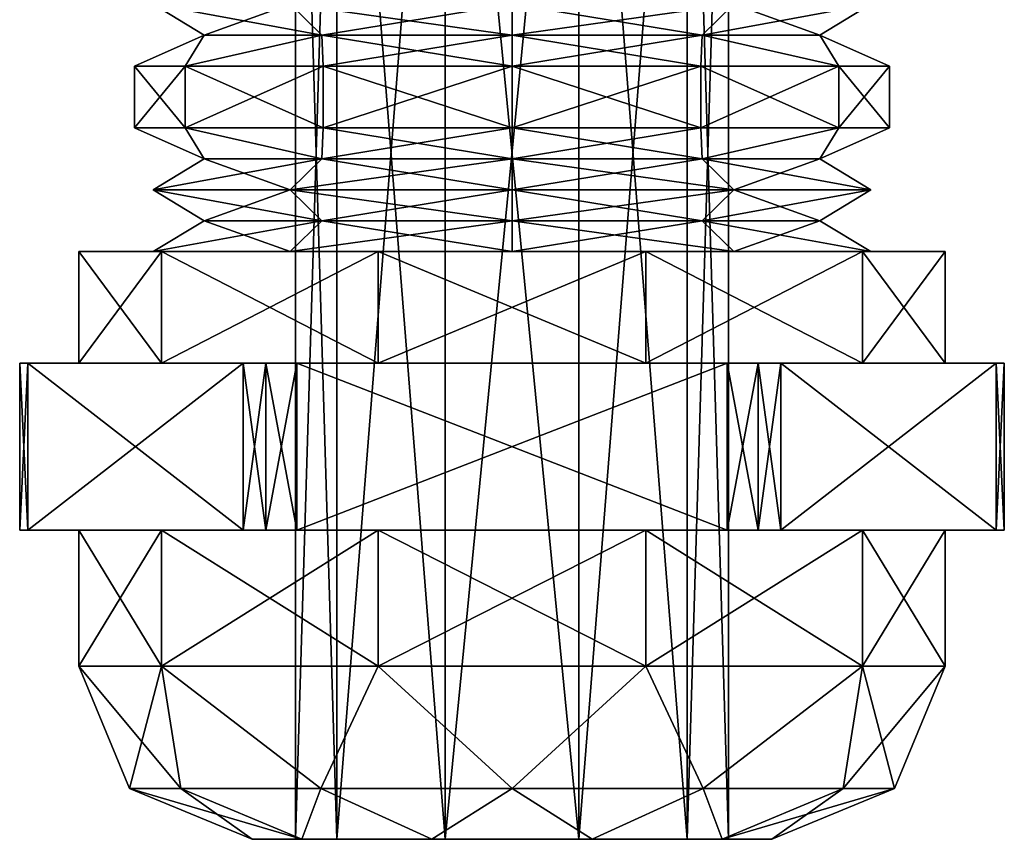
# Model space of a CAD drawing. Header units: millimetres. Extents: x -28.2 to 28.2, y -16.2 to 37.5.
# Tile 2 of 39: x -12.5 to 3.5, y -16.2 to -3. Entities that reach past the tile are written whole.
import ezdxf

# ---------------------------------------------------------------- set-up
doc = ezdxf.new("R2010")
doc.units = ezdxf.units.MM
doc.header["$LTSCALE"] = 65.185185
for name, color, linetype in [('32', 7, 'CONTINUOUS'), ('33', 7, 'CONTINUOUS'), ('34', 7, 'CONTINUOUS'), ('35', 7, 'CONTINUOUS'), ('36', 7, 'CONTINUOUS'), ('37', 7, 'CONTINUOUS'), ('38', 7, 'CONTINUOUS'), ('39', 7, 'CONTINUOUS'), ('40', 7, 'CONTINUOUS'), ('41', 7, 'CONTINUOUS'), ('42', 7, 'CONTINUOUS'), ('43', 7, 'CONTINUOUS'), ('44', 7, 'CONTINUOUS'), ('45', 7, 'CONTINUOUS'), ('46', 7, 'CONTINUOUS'), ('47', 7, 'CONTINUOUS'), ('48', 7, 'CONTINUOUS'), ('49', 7, 'CONTINUOUS'), ('50', 7, 'CONTINUOUS'), ('51', 7, 'CONTINUOUS'), ('52', 7, 'CONTINUOUS'), ('53', 7, 'CONTINUOUS'), ('54', 7, 'CONTINUOUS'), ('55', 7, 'CONTINUOUS'), ('56', 7, 'CONTINUOUS'), ('57', 7, 'CONTINUOUS'), ('58', 7, 'CONTINUOUS'), ('59', 7, 'CONTINUOUS'), ('60', 7, 'CONTINUOUS'), ('61', 7, 'CONTINUOUS'), ('62', 7, 'CONTINUOUS'), ('63', 7, 'CONTINUOUS'), ('64', 7, 'CONTINUOUS'), ('65', 7, 'CONTINUOUS'), ('66', 7, 'CONTINUOUS'), ('67', 7, 'CONTINUOUS'), ('74', 7, 'CONTINUOUS'), ('75', 7, 'CONTINUOUS')]:
    doc.layers.add(name, color=color, linetype=linetype)

msp = doc.modelspace()

# ---------------------------------------------------------------- linework, layer by layer
at = {"layer": '32', "linetype": 'Continuous'}
for points in [[(-10.6, -3.7), (-9.783, -3.7, -3.05), (-10.6, -4.7), (-10.6, -3.7)], [(-10.6, -4.7), (-9.783, -3.7, -3.05), (-9.783, -4.7, -3.05), (-10.6, -4.7)], [(-9.783, -4.7, -3.05), (-7.55, -3.7, -5.283), (-7.55, -4.7, -5.283), (-9.783, -4.7, -3.05)], [(-9.783, -3.7, -3.05), (-7.55, -3.7, -5.283), (-9.783, -4.7, -3.05), (-9.783, -3.7, -3.05)], [(-4.5, -3.7, -6.1), (-4.5, -4.7, -6.1), (-7.55, -4.7, -5.283), (-4.5, -3.7, -6.1)], [(-7.55, -3.7, -5.283), (-4.5, -3.7, -6.1), (-7.55, -4.7, -5.283), (-7.55, -3.7, -5.283)], [(-1.45, -4.7, -5.283), (-4.5, -4.7, -6.1), (-1.45, -3.7, -5.283), (-1.45, -4.7, -5.283)], [(-1.45, -3.7, -5.283), (-4.5, -4.7, -6.1), (-4.5, -3.7, -6.1), (-1.45, -3.7, -5.283)], [(0.783, -4.7, -3.05), (-1.45, -4.7, -5.283), (0.783, -3.7, -3.05), (0.783, -4.7, -3.05)], [(0.783, -3.7, -3.05), (-1.45, -4.7, -5.283), (-1.45, -3.7, -5.283), (0.783, -3.7, -3.05)], [(1.6, -4.7), (0.783, -4.7, -3.05), (1.6, -3.7), (1.6, -4.7)], [(1.6, -3.7), (0.783, -4.7, -3.05), (0.783, -3.7, -3.05), (1.6, -3.7)]]:
    msp.add_3dface(points, dxfattribs=at)
at = {"layer": '33', "linetype": 'Continuous'}
for points in [[(-10.6, -3.7), (-10.6, -4.7), (-9.783, -4.7, 3.05), (-10.6, -3.7)], [(-10.6, -3.7), (-9.783, -4.7, 3.05), (-9.783, -3.7, 3.05), (-10.6, -3.7)], [(-9.783, -3.7, 3.05), (-7.55, -4.7, 5.283), (-7.55, -3.7, 5.283), (-9.783, -3.7, 3.05)], [(-9.783, -4.7, 3.05), (-7.55, -4.7, 5.283), (-9.783, -3.7, 3.05), (-9.783, -4.7, 3.05)], [(-7.55, -3.7, 5.283), (-4.5, -4.7, 6.1), (-4.5, -3.7, 6.1), (-7.55, -3.7, 5.283)], [(-7.55, -4.7, 5.283), (-4.5, -4.7, 6.1), (-7.55, -3.7, 5.283), (-7.55, -4.7, 5.283)], [(-4.5, -3.7, 6.1), (-1.45, -4.7, 5.283), (-1.45, -3.7, 5.283), (-4.5, -3.7, 6.1)], [(-4.5, -4.7, 6.1), (-1.45, -4.7, 5.283), (-4.5, -3.7, 6.1), (-4.5, -4.7, 6.1)], [(-1.45, -4.7, 5.283), (0.783, -4.7, 3.05), (-1.45, -3.7, 5.283), (-1.45, -4.7, 5.283)], [(-1.45, -3.7, 5.283), (0.783, -4.7, 3.05), (0.783, -3.7, 3.05), (-1.45, -3.7, 5.283)], [(1.6, -4.7), (1.6, -3.7), (0.783, -3.7, 3.05), (1.6, -4.7)], [(0.783, -4.7, 3.05), (1.6, -4.7), (0.783, -3.7, 3.05), (0.783, -4.7, 3.05)]]:
    msp.add_3dface(points, dxfattribs=at)
at = {"layer": '34', "linetype": 'Continuous'}
for points in [[(-10.163, -6.7, -4.115), (-11.5, -6.7), (-10.301, -6.7, -1.885), (-10.163, -6.7, -4.115)], [(-11.5, -6.7), (-10.163, -6.7, 4.115), (-10.301, -6.7, 1.885), (-11.5, -6.7)], [(-10.301, -6.7, -1.885), (-11.5, -6.7), (-10.301, -6.7, 1.885), (-10.301, -6.7, -1.885)], [(-10.301, -6.7, 1.885), (-10.163, -6.7, 4.115), (-8.085, -6.7, 4.935), (-10.301, -6.7, 1.885)], [(-8.085, -6.7, -4.935), (-10.163, -6.7, -4.115), (-10.301, -6.7, -1.885), (-8.085, -6.7, -4.935)], [(-10.163, -6.7, 4.115), (-6.663, -6.7, 6.657), (-8.085, -6.7, 4.935), (-10.163, -6.7, 4.115)], [(-6.663, -6.7, -6.657), (-10.163, -6.7, -4.115), (-8.085, -6.7, -4.935), (-6.663, -6.7, -6.657)], [(-6.663, -6.7, 6.657), (-4.5, -6.7, 6.1), (-8.085, -6.7, 4.935), (-6.663, -6.7, 6.657)], [(-4.5, -6.7, -6.1), (-6.663, -6.7, -6.657), (-8.085, -6.7, -4.935), (-4.5, -6.7, -6.1)], [(-6.663, -6.7, 6.657), (-2.337, -6.7, 6.657), (-4.5, -6.7, 6.1), (-6.663, -6.7, 6.657)], [(-2.337, -6.7, -6.657), (-6.663, -6.7, -6.657), (-4.5, -6.7, -6.1), (-2.337, -6.7, -6.657)], [(-4.5, -6.7, 6.1), (-2.337, -6.7, 6.657), (-0.915, -6.7, 4.935), (-4.5, -6.7, 6.1)], [(-0.915, -6.7, -4.935), (-2.337, -6.7, -6.657), (-4.5, -6.7, -6.1), (-0.915, -6.7, -4.935)], [(-2.337, -6.7, 6.657), (1.163, -6.7, 4.115), (-0.915, -6.7, 4.935), (-2.337, -6.7, 6.657)], [(1.163, -6.7, -4.115), (-2.337, -6.7, -6.657), (-0.915, -6.7, -4.935), (1.163, -6.7, -4.115)], [(1.301, -6.7, -1.885), (1.163, -6.7, -4.115), (-0.915, -6.7, -4.935), (1.301, -6.7, -1.885)], [(-0.915, -6.7, 4.935), (1.163, -6.7, 4.115), (1.301, -6.7, 1.885), (-0.915, -6.7, 4.935)], [(1.163, -6.7, 4.115), (2.5, -6.7), (1.301, -6.7, 1.885), (1.163, -6.7, 4.115)], [(2.5, -6.7), (1.163, -6.7, -4.115), (1.301, -6.7, -1.885), (2.5, -6.7)], [(1.301, -6.7, 1.885), (2.5, -6.7), (1.301, -6.7, -1.885), (1.301, -6.7, 1.885)]]:
    msp.add_3dface(points, dxfattribs=at)
at = {"layer": '35', "linetype": 'Continuous'}
for points in [[(-1.45, -3.7, -5.283), (-4.5, -3.7, -6.1), (-1.424, -3.2, -4.234), (-1.45, -3.7, -5.283)], [(-1.424, -3.2, -4.234), (-4.5, -3.7, -6.1), (-4.5, -3.2, -5.234), (-1.424, -3.2, -4.234)], [(-4.5, -3.7, 6.1), (-1.45, -3.7, 5.283), (-4.5, -3.2, 5.234), (-4.5, -3.7, 6.1)], [(-4.5, -3.2, 5.234), (-1.45, -3.7, 5.283), (-1.424, -3.2, 4.234), (-4.5, -3.2, 5.234)], [(0.783, -3.7, -3.05), (-1.45, -3.7, -5.283), (-1.424, -3.2, -4.234), (0.783, -3.7, -3.05)], [(-1.45, -3.7, 5.283), (0.783, -3.7, 3.05), (-1.424, -3.2, 4.234), (-1.45, -3.7, 5.283)], [(0.478, -3.2, -1.617), (0.783, -3.7, -3.05), (-1.424, -3.2, -4.234), (0.478, -3.2, -1.617)], [(-1.424, -3.2, 4.234), (0.783, -3.7, 3.05), (0.478, -3.2, 1.617), (-1.424, -3.2, 4.234)], [(1.6, -3.7), (0.783, -3.7, -3.05), (0.478, -3.2, -1.617), (1.6, -3.7)], [(0.783, -3.7, 3.05), (1.6, -3.7), (0.478, -3.2, 1.617), (0.783, -3.7, 3.05)], [(0.478, -3.2, 1.617), (1.6, -3.7), (0.478, -3.2, -1.617), (0.478, -3.2, 1.617)]]:
    msp.add_3dface(points, dxfattribs=at)
at = {"layer": '36', "linetype": 'Continuous'}
for points in [[(-0.915, -2.7, -4.935), (-1.424, -3.2, -4.234), (-4.5, -3.2, -5.234), (-0.915, -2.7, -4.935)], [(-0.915, -2.7, 4.935), (-4.5, -2.7, 6.1), (-1.424, -3.2, 4.234), (-0.915, -2.7, 4.935)], [(-4.5, -2.7, 6.1), (-4.5, -3.2, 5.234), (-1.424, -3.2, 4.234), (-4.5, -2.7, 6.1)], [(-4.5, -2.7, -6.1), (-0.915, -2.7, -4.935), (-4.5, -3.2, -5.234), (-4.5, -2.7, -6.1)], [(1.301, -2.7, -1.885), (0.478, -3.2, -1.617), (-1.424, -3.2, -4.234), (1.301, -2.7, -1.885)], [(-0.915, -2.7, -4.935), (1.301, -2.7, -1.885), (-1.424, -3.2, -4.234), (-0.915, -2.7, -4.935)], [(-0.915, -2.7, 4.935), (-1.424, -3.2, 4.234), (0.478, -3.2, 1.617), (-0.915, -2.7, 4.935)], [(1.301, -2.7, 1.885), (-0.915, -2.7, 4.935), (0.478, -3.2, 1.617), (1.301, -2.7, 1.885)], [(1.301, -2.7, -1.885), (1.301, -2.7, 1.885), (0.478, -3.2, -1.617), (1.301, -2.7, -1.885)], [(1.301, -2.7, 1.885), (0.478, -3.2, 1.617), (0.478, -3.2, -1.617), (1.301, -2.7, 1.885)]]:
    msp.add_3dface(points, dxfattribs=at)
at = {"layer": '37', "linetype": 'Continuous'}
for points in [[(-9.783, -3.7, -3.05), (-10.6, -3.7), (-9.478, -3.2, -1.617), (-9.783, -3.7, -3.05)], [(-10.6, -3.7), (-9.783, -3.7, 3.05), (-9.478, -3.2, 1.617), (-10.6, -3.7)], [(-9.478, -3.2, -1.617), (-10.6, -3.7), (-9.478, -3.2, 1.617), (-9.478, -3.2, -1.617)], [(-7.55, -3.7, -5.283), (-9.783, -3.7, -3.05), (-7.576, -3.2, -4.234), (-7.55, -3.7, -5.283)], [(-7.576, -3.2, -4.234), (-9.783, -3.7, -3.05), (-9.478, -3.2, -1.617), (-7.576, -3.2, -4.234)], [(-9.783, -3.7, 3.05), (-7.55, -3.7, 5.283), (-7.576, -3.2, 4.234), (-9.783, -3.7, 3.05)], [(-9.478, -3.2, 1.617), (-9.783, -3.7, 3.05), (-7.576, -3.2, 4.234), (-9.478, -3.2, 1.617)], [(-4.5, -3.2, -5.234), (-7.55, -3.7, -5.283), (-7.576, -3.2, -4.234), (-4.5, -3.2, -5.234)], [(-7.55, -3.7, 5.283), (-4.5, -3.7, 6.1), (-7.576, -3.2, 4.234), (-7.55, -3.7, 5.283)], [(-4.5, -3.7, 6.1), (-4.5, -3.2, 5.234), (-7.576, -3.2, 4.234), (-4.5, -3.7, 6.1)], [(-4.5, -3.7, -6.1), (-7.55, -3.7, -5.283), (-4.5, -3.2, -5.234), (-4.5, -3.7, -6.1)]]:
    msp.add_3dface(points, dxfattribs=at)
at = {"layer": '38', "linetype": 'Continuous'}
for points in [[(-10.301, -2.7, -1.885), (-9.478, -3.2, -1.617), (-9.478, -3.2, 1.617), (-10.301, -2.7, -1.885)], [(-8.085, -2.7, 4.935), (-10.301, -2.7, 1.885), (-7.576, -3.2, 4.234), (-8.085, -2.7, 4.935)], [(-10.301, -2.7, 1.885), (-10.301, -2.7, -1.885), (-9.478, -3.2, 1.617), (-10.301, -2.7, 1.885)], [(-10.301, -2.7, 1.885), (-9.478, -3.2, 1.617), (-7.576, -3.2, 4.234), (-10.301, -2.7, 1.885)], [(-10.301, -2.7, -1.885), (-8.085, -2.7, -4.935), (-9.478, -3.2, -1.617), (-10.301, -2.7, -1.885)], [(-8.085, -2.7, -4.935), (-7.576, -3.2, -4.234), (-9.478, -3.2, -1.617), (-8.085, -2.7, -4.935)], [(-4.5, -2.7, 6.1), (-8.085, -2.7, 4.935), (-4.5, -3.2, 5.234), (-4.5, -2.7, 6.1)], [(-8.085, -2.7, -4.935), (-4.5, -2.7, -6.1), (-7.576, -3.2, -4.234), (-8.085, -2.7, -4.935)], [(-4.5, -3.2, 5.234), (-8.085, -2.7, 4.935), (-7.576, -3.2, 4.234), (-4.5, -3.2, 5.234)], [(-4.5, -2.7, -6.1), (-4.5, -3.2, -5.234), (-7.576, -3.2, -4.234), (-4.5, -2.7, -6.1)]]:
    msp.add_3dface(points, dxfattribs=at)
at = {"layer": '39', "linetype": 'Continuous'}
for points in [[(-4.5, -5.2, 5.234), (-0.915, -5.7, 4.935), (-1.424, -5.2, 4.234), (-4.5, -5.2, 5.234)], [(-4.5, -5.7, 6.1), (-0.915, -5.7, 4.935), (-4.5, -5.2, 5.234), (-4.5, -5.7, 6.1)], [(-0.915, -5.7, -4.935), (-4.5, -5.7, -6.1), (-1.424, -5.2, -4.234), (-0.915, -5.7, -4.935)], [(-1.424, -5.2, -4.234), (-4.5, -5.7, -6.1), (-4.5, -5.2, -5.234), (-1.424, -5.2, -4.234)], [(0.478, -5.2, -1.617), (-0.915, -5.7, -4.935), (-1.424, -5.2, -4.234), (0.478, -5.2, -1.617)], [(-1.424, -5.2, 4.234), (1.301, -5.7, 1.885), (0.478, -5.2, 1.617), (-1.424, -5.2, 4.234)], [(-0.915, -5.7, 4.935), (1.301, -5.7, 1.885), (-1.424, -5.2, 4.234), (-0.915, -5.7, 4.935)], [(1.301, -5.7, -1.885), (-0.915, -5.7, -4.935), (0.478, -5.2, -1.617), (1.301, -5.7, -1.885)], [(1.301, -5.7, 1.885), (1.301, -5.7, -1.885), (0.478, -5.2, 1.617), (1.301, -5.7, 1.885)], [(0.478, -5.2, 1.617), (1.301, -5.7, -1.885), (0.478, -5.2, -1.617), (0.478, -5.2, 1.617)]]:
    msp.add_3dface(points, dxfattribs=at)
at = {"layer": '40', "linetype": 'Continuous'}
for points in [[(-1.45, -4.7, 5.283), (-4.5, -4.7, 6.1), (-1.424, -5.2, 4.234), (-1.45, -4.7, 5.283)], [(-4.5, -4.7, 6.1), (-4.5, -5.2, 5.234), (-1.424, -5.2, 4.234), (-4.5, -4.7, 6.1)], [(-1.45, -4.7, -5.283), (-1.424, -5.2, -4.234), (-4.5, -5.2, -5.234), (-1.45, -4.7, -5.283)], [(-4.5, -4.7, -6.1), (-1.45, -4.7, -5.283), (-4.5, -5.2, -5.234), (-4.5, -4.7, -6.1)], [(0.783, -4.7, 3.05), (-1.45, -4.7, 5.283), (-1.424, -5.2, 4.234), (0.783, -4.7, 3.05)], [(-1.45, -4.7, -5.283), (0.783, -4.7, -3.05), (-1.424, -5.2, -4.234), (-1.45, -4.7, -5.283)], [(0.783, -4.7, 3.05), (-1.424, -5.2, 4.234), (0.478, -5.2, 1.617), (0.783, -4.7, 3.05)], [(0.783, -4.7, -3.05), (0.478, -5.2, -1.617), (-1.424, -5.2, -4.234), (0.783, -4.7, -3.05)], [(0.783, -4.7, -3.05), (1.6, -4.7), (0.478, -5.2, -1.617), (0.783, -4.7, -3.05)], [(1.6, -4.7), (0.478, -5.2, 1.617), (0.478, -5.2, -1.617), (1.6, -4.7)], [(1.6, -4.7), (0.783, -4.7, 3.05), (0.478, -5.2, 1.617), (1.6, -4.7)]]:
    msp.add_3dface(points, dxfattribs=at)
at = {"layer": '41', "linetype": 'Continuous'}
for points in [[(-8.085, -5.7, -4.935), (-10.301, -5.7, -1.885), (-7.576, -5.2, -4.234), (-8.085, -5.7, -4.935)], [(-9.478, -5.2, -1.617), (-10.301, -5.7, 1.885), (-9.478, -5.2, 1.617), (-9.478, -5.2, -1.617)], [(-7.576, -5.2, -4.234), (-10.301, -5.7, -1.885), (-9.478, -5.2, -1.617), (-7.576, -5.2, -4.234)], [(-10.301, -5.7, -1.885), (-10.301, -5.7, 1.885), (-9.478, -5.2, -1.617), (-10.301, -5.7, -1.885)], [(-10.301, -5.7, 1.885), (-8.085, -5.7, 4.935), (-9.478, -5.2, 1.617), (-10.301, -5.7, 1.885)], [(-9.478, -5.2, 1.617), (-8.085, -5.7, 4.935), (-7.576, -5.2, 4.234), (-9.478, -5.2, 1.617)], [(-4.5, -5.2, -5.234), (-8.085, -5.7, -4.935), (-7.576, -5.2, -4.234), (-4.5, -5.2, -5.234)], [(-4.5, -5.2, -5.234), (-4.5, -5.7, -6.1), (-8.085, -5.7, -4.935), (-4.5, -5.2, -5.234)], [(-8.085, -5.7, 4.935), (-4.5, -5.7, 6.1), (-7.576, -5.2, 4.234), (-8.085, -5.7, 4.935)], [(-4.5, -5.7, 6.1), (-4.5, -5.2, 5.234), (-7.576, -5.2, 4.234), (-4.5, -5.7, 6.1)]]:
    msp.add_3dface(points, dxfattribs=at)
at = {"layer": '42', "linetype": 'Continuous'}
for points in [[(-10.6, -4.7), (-9.783, -4.7, -3.05), (-9.478, -5.2, -1.617), (-10.6, -4.7)], [(-9.783, -4.7, 3.05), (-10.6, -4.7), (-9.478, -5.2, 1.617), (-9.783, -4.7, 3.05)], [(-10.6, -4.7), (-9.478, -5.2, -1.617), (-9.478, -5.2, 1.617), (-10.6, -4.7)], [(-7.55, -4.7, 5.283), (-9.783, -4.7, 3.05), (-7.576, -5.2, 4.234), (-7.55, -4.7, 5.283)], [(-9.783, -4.7, 3.05), (-9.478, -5.2, 1.617), (-7.576, -5.2, 4.234), (-9.783, -4.7, 3.05)], [(-9.783, -4.7, -3.05), (-7.55, -4.7, -5.283), (-7.576, -5.2, -4.234), (-9.783, -4.7, -3.05)], [(-9.783, -4.7, -3.05), (-7.576, -5.2, -4.234), (-9.478, -5.2, -1.617), (-9.783, -4.7, -3.05)], [(-4.5, -5.2, 5.234), (-7.55, -4.7, 5.283), (-7.576, -5.2, 4.234), (-4.5, -5.2, 5.234)], [(-4.5, -4.7, -6.1), (-4.5, -5.2, -5.234), (-7.576, -5.2, -4.234), (-4.5, -4.7, -6.1)], [(-7.55, -4.7, -5.283), (-4.5, -4.7, -6.1), (-7.576, -5.2, -4.234), (-7.55, -4.7, -5.283)], [(-4.5, -4.7, 6.1), (-7.55, -4.7, 5.283), (-4.5, -5.2, 5.234), (-4.5, -4.7, 6.1)]]:
    msp.add_3dface(points, dxfattribs=at)
at = {"layer": '43', "linetype": 'Continuous'}
for points in [[(-4.5, -6.7, 6.1), (-0.915, -6.7, 4.935), (-4.5, -6.2, 5.234), (-4.5, -6.7, 6.1)], [(-1.424, -6.2, -4.234), (-4.5, -6.7, -6.1), (-4.5, -6.2, -5.234), (-1.424, -6.2, -4.234)], [(-0.915, -6.7, -4.935), (-4.5, -6.7, -6.1), (-1.424, -6.2, -4.234), (-0.915, -6.7, -4.935)], [(-4.5, -6.2, 5.234), (-0.915, -6.7, 4.935), (-1.424, -6.2, 4.234), (-4.5, -6.2, 5.234)], [(-0.915, -6.7, 4.935), (1.301, -6.7, 1.885), (-1.424, -6.2, 4.234), (-0.915, -6.7, 4.935)], [(0.478, -6.2, -1.617), (-0.915, -6.7, -4.935), (-1.424, -6.2, -4.234), (0.478, -6.2, -1.617)], [(-1.424, -6.2, 4.234), (1.301, -6.7, 1.885), (0.478, -6.2, 1.617), (-1.424, -6.2, 4.234)], [(1.301, -6.7, -1.885), (-0.915, -6.7, -4.935), (0.478, -6.2, -1.617), (1.301, -6.7, -1.885)], [(1.301, -6.7, 1.885), (1.301, -6.7, -1.885), (0.478, -6.2, 1.617), (1.301, -6.7, 1.885)], [(0.478, -6.2, 1.617), (1.301, -6.7, -1.885), (0.478, -6.2, -1.617), (0.478, -6.2, 1.617)]]:
    msp.add_3dface(points, dxfattribs=at)
at = {"layer": '44', "linetype": 'Continuous'}
for points in [[(-4.5, -5.7, 6.1), (-4.5, -6.2, 5.234), (-1.424, -6.2, 4.234), (-4.5, -5.7, 6.1)], [(-0.915, -5.7, 4.935), (-4.5, -5.7, 6.1), (-1.424, -6.2, 4.234), (-0.915, -5.7, 4.935)], [(-0.915, -5.7, -4.935), (-1.424, -6.2, -4.234), (-4.5, -6.2, -5.234), (-0.915, -5.7, -4.935)], [(-4.5, -5.7, -6.1), (-0.915, -5.7, -4.935), (-4.5, -6.2, -5.234), (-4.5, -5.7, -6.1)], [(-0.915, -5.7, 4.935), (-1.424, -6.2, 4.234), (0.478, -6.2, 1.617), (-0.915, -5.7, 4.935)], [(1.301, -5.7, -1.885), (0.478, -6.2, -1.617), (-1.424, -6.2, -4.234), (1.301, -5.7, -1.885)], [(-0.915, -5.7, -4.935), (1.301, -5.7, -1.885), (-1.424, -6.2, -4.234), (-0.915, -5.7, -4.935)], [(1.301, -5.7, 1.885), (-0.915, -5.7, 4.935), (0.478, -6.2, 1.617), (1.301, -5.7, 1.885)], [(1.301, -5.7, 1.885), (0.478, -6.2, 1.617), (0.478, -6.2, -1.617), (1.301, -5.7, 1.885)], [(1.301, -5.7, -1.885), (1.301, -5.7, 1.885), (0.478, -6.2, -1.617), (1.301, -5.7, -1.885)]]:
    msp.add_3dface(points, dxfattribs=at)
at = {"layer": '45', "linetype": 'Continuous'}
for points in [[(-10.301, -6.7, 1.885), (-8.085, -6.7, 4.935), (-9.478, -6.2, 1.617), (-10.301, -6.7, 1.885)], [(-9.478, -6.2, -1.617), (-10.301, -6.7, 1.885), (-9.478, -6.2, 1.617), (-9.478, -6.2, -1.617)], [(-7.576, -6.2, -4.234), (-10.301, -6.7, -1.885), (-9.478, -6.2, -1.617), (-7.576, -6.2, -4.234)], [(-10.301, -6.7, -1.885), (-10.301, -6.7, 1.885), (-9.478, -6.2, -1.617), (-10.301, -6.7, -1.885)], [(-8.085, -6.7, -4.935), (-10.301, -6.7, -1.885), (-7.576, -6.2, -4.234), (-8.085, -6.7, -4.935)], [(-9.478, -6.2, 1.617), (-8.085, -6.7, 4.935), (-7.576, -6.2, 4.234), (-9.478, -6.2, 1.617)], [(-4.5, -6.2, -5.234), (-8.085, -6.7, -4.935), (-7.576, -6.2, -4.234), (-4.5, -6.2, -5.234)], [(-4.5, -6.7, -6.1), (-8.085, -6.7, -4.935), (-4.5, -6.2, -5.234), (-4.5, -6.7, -6.1)], [(-8.085, -6.7, 4.935), (-4.5, -6.7, 6.1), (-7.576, -6.2, 4.234), (-8.085, -6.7, 4.935)], [(-4.5, -6.7, 6.1), (-4.5, -6.2, 5.234), (-7.576, -6.2, 4.234), (-4.5, -6.7, 6.1)]]:
    msp.add_3dface(points, dxfattribs=at)
at = {"layer": '46', "linetype": 'Continuous'}
for points in [[(-10.301, -5.7, -1.885), (-9.478, -6.2, -1.617), (-9.478, -6.2, 1.617), (-10.301, -5.7, -1.885)], [(-8.085, -5.7, 4.935), (-10.301, -5.7, 1.885), (-7.576, -6.2, 4.234), (-8.085, -5.7, 4.935)], [(-10.301, -5.7, 1.885), (-10.301, -5.7, -1.885), (-9.478, -6.2, 1.617), (-10.301, -5.7, 1.885)], [(-10.301, -5.7, 1.885), (-9.478, -6.2, 1.617), (-7.576, -6.2, 4.234), (-10.301, -5.7, 1.885)], [(-10.301, -5.7, -1.885), (-8.085, -5.7, -4.935), (-9.478, -6.2, -1.617), (-10.301, -5.7, -1.885)], [(-8.085, -5.7, -4.935), (-7.576, -6.2, -4.234), (-9.478, -6.2, -1.617), (-8.085, -5.7, -4.935)], [(-4.5, -5.7, 6.1), (-8.085, -5.7, 4.935), (-4.5, -6.2, 5.234), (-4.5, -5.7, 6.1)], [(-8.085, -5.7, -4.935), (-4.5, -5.7, -6.1), (-7.576, -6.2, -4.234), (-8.085, -5.7, -4.935)], [(-4.5, -6.2, 5.234), (-8.085, -5.7, 4.935), (-7.576, -6.2, 4.234), (-4.5, -6.2, 5.234)], [(-4.5, -5.7, -6.1), (-4.5, -6.2, -5.234), (-7.576, -6.2, -4.234), (-4.5, -5.7, -6.1)]]:
    msp.add_3dface(points, dxfattribs=at)
at = {"layer": '47', "linetype": 'Continuous'}
for points in [[(-11.5, -6.7), (-10.163, -6.7, -4.115), (-11.5, -8.5), (-11.5, -6.7)], [(-11.5, -8.5), (-10.163, -6.7, -4.115), (-10.163, -8.5, -4.114), (-11.5, -8.5)], [(-10.163, -6.7, -4.115), (-6.663, -6.7, -6.657), (-10.163, -8.5, -4.114), (-10.163, -6.7, -4.115)], [(-10.163, -8.5, -4.114), (-6.663, -6.7, -6.657), (-6.663, -8.5, -6.657), (-10.163, -8.5, -4.114)], [(-6.663, -6.7, -6.657), (-2.337, -6.7, -6.657), (-6.663, -8.5, -6.657), (-6.663, -6.7, -6.657)], [(-6.663, -8.5, -6.657), (-2.337, -6.7, -6.657), (-2.337, -8.5, -6.657), (-6.663, -8.5, -6.657)], [(-2.337, -6.7, -6.657), (1.163, -6.7, -4.115), (-2.337, -8.5, -6.657), (-2.337, -6.7, -6.657)], [(-2.337, -8.5, -6.657), (1.163, -6.7, -4.115), (1.163, -8.5, -4.114), (-2.337, -8.5, -6.657)], [(1.163, -6.7, -4.115), (2.5, -6.7), (1.163, -8.5, -4.114), (1.163, -6.7, -4.115)], [(1.163, -8.5, -4.114), (2.5, -6.7), (2.5, -8.5), (1.163, -8.5, -4.114)]]:
    msp.add_3dface(points, dxfattribs=at)
at = {"layer": '48', "linetype": 'Continuous'}
for points in [[(-11.5, -6.7), (-11.5, -8.5), (-10.163, -8.5, 4.114), (-11.5, -6.7)], [(-10.163, -6.7, 4.115), (-11.5, -6.7), (-10.163, -8.5, 4.114), (-10.163, -6.7, 4.115)], [(-6.663, -6.7, 6.657), (-10.163, -6.7, 4.115), (-6.663, -8.5, 6.657), (-6.663, -6.7, 6.657)], [(-6.663, -8.5, 6.657), (-10.163, -6.7, 4.115), (-10.163, -8.5, 4.114), (-6.663, -8.5, 6.657)], [(-2.337, -6.7, 6.657), (-6.663, -6.7, 6.657), (-2.337, -8.5, 6.657), (-2.337, -6.7, 6.657)], [(-2.337, -8.5, 6.657), (-6.663, -6.7, 6.657), (-6.663, -8.5, 6.657), (-2.337, -8.5, 6.657)], [(1.163, -8.5, 4.114), (-2.337, -6.7, 6.657), (-2.337, -8.5, 6.657), (1.163, -8.5, 4.114)], [(1.163, -6.7, 4.115), (-2.337, -6.7, 6.657), (1.163, -8.5, 4.114), (1.163, -6.7, 4.115)], [(2.5, -8.5), (1.163, -6.7, 4.115), (1.163, -8.5, 4.114), (2.5, -8.5)], [(2.5, -6.7), (1.163, -6.7, 4.115), (2.5, -8.5), (2.5, -6.7)]]:
    msp.add_3dface(points, dxfattribs=at)
at = {"layer": '49', "linetype": 'Continuous'}
for points in [[(-12.457, -8.5), (-12.323, -8.5, 0.5), (-12.323, -8.5, -0.5), (-12.457, -8.5)], [(-11.5, -8.5), (-10.163, -8.5, -4.114), (-12.323, -8.5, -0.5), (-11.5, -8.5)], [(-10.163, -8.5, 4.114), (-11.5, -8.5), (-12.323, -8.5, -0.5), (-10.163, -8.5, 4.114)], [(-12.323, -8.5, -0.5), (-10.163, -8.5, -4.114), (-8.845, -8.5, -6.525), (-12.323, -8.5, -0.5)], [(-12.323, -8.5, 0.5), (-10.163, -8.5, 4.114), (-12.323, -8.5, -0.5), (-12.323, -8.5, 0.5)], [(-8.845, -8.5, 6.525), (-10.163, -8.5, 4.114), (-12.323, -8.5, 0.5), (-8.845, -8.5, 6.525)], [(-10.163, -8.5, -4.114), (-6.663, -8.5, -6.657), (-8.845, -8.5, -6.525), (-10.163, -8.5, -4.114)], [(-8.479, -8.5, 6.891), (-10.163, -8.5, 4.114), (-8.845, -8.5, 6.525), (-8.479, -8.5, 6.891)], [(-7.979, -8.5, 7.025), (-10.163, -8.5, 4.114), (-8.479, -8.5, 6.891), (-7.979, -8.5, 7.025)], [(-6.663, -8.5, 6.657), (-10.163, -8.5, 4.114), (-7.979, -8.5, 7.025), (-6.663, -8.5, 6.657)], [(-8.845, -8.5, -6.525), (-6.663, -8.5, -6.657), (-8.479, -8.5, -6.891), (-8.845, -8.5, -6.525)], [(-6.663, -8.5, -6.657), (-7.979, -8.5, -7.025), (-8.479, -8.5, -6.891), (-6.663, -8.5, -6.657)], [(-7.979, -8.5, -7.025), (-2.337, -8.5, -6.657), (-1.021, -8.5, -7.025), (-7.979, -8.5, -7.025)], [(-6.663, -8.5, -6.657), (-2.337, -8.5, -6.657), (-7.979, -8.5, -7.025), (-6.663, -8.5, -6.657)], [(-1.021, -8.5, 7.025), (-6.663, -8.5, 6.657), (-7.979, -8.5, 7.025), (-1.021, -8.5, 7.025)], [(-2.337, -8.5, 6.657), (-6.663, -8.5, 6.657), (-1.021, -8.5, 7.025), (-2.337, -8.5, 6.657)], [(-2.337, -8.5, -6.657), (1.163, -8.5, -4.114), (-1.021, -8.5, -7.025), (-2.337, -8.5, -6.657)], [(-0.521, -8.5, 6.891), (-2.337, -8.5, 6.657), (-1.021, -8.5, 7.025), (-0.521, -8.5, 6.891)], [(-0.155, -8.5, 6.525), (-2.337, -8.5, 6.657), (-0.521, -8.5, 6.891), (-0.155, -8.5, 6.525)], [(1.163, -8.5, 4.114), (-2.337, -8.5, 6.657), (-0.155, -8.5, 6.525), (1.163, -8.5, 4.114)], [(-1.021, -8.5, -7.025), (1.163, -8.5, -4.114), (-0.521, -8.5, -6.891), (-1.021, -8.5, -7.025)], [(-0.521, -8.5, -6.891), (1.163, -8.5, -4.114), (-0.155, -8.5, -6.525), (-0.521, -8.5, -6.891)], [(3.323, -8.5, 0.5), (1.163, -8.5, 4.114), (-0.155, -8.5, 6.525), (3.323, -8.5, 0.5)], [(-0.155, -8.5, -6.525), (1.163, -8.5, -4.114), (3.323, -8.5, -0.5), (-0.155, -8.5, -6.525)], [(2.5, -8.5), (1.163, -8.5, 4.114), (3.323, -8.5, 0.5), (2.5, -8.5)], [(3.323, -8.5, -0.5), (1.163, -8.5, -4.114), (3.323, -8.5, 0.5), (3.323, -8.5, -0.5)], [(1.163, -8.5, -4.114), (2.5, -8.5), (3.323, -8.5, 0.5), (1.163, -8.5, -4.114)], [(3.457, -8.5), (3.323, -8.5, -0.5), (3.323, -8.5, 0.5), (3.457, -8.5)]]:
    msp.add_3dface(points, dxfattribs=at)
at = {"layer": '50', "linetype": 'Continuous'}
for points in [[(-12.457, -11.2), (-12.323, -11.2, -0.5), (-12.323, -11.2, 0.5), (-12.457, -11.2)], [(-12.323, -11.2, 0.5), (-10.163, -11.2, 4.114), (-8.845, -11.2, 6.525), (-12.323, -11.2, 0.5)], [(-11.5, -11.2), (-10.163, -11.2, 4.114), (-12.323, -11.2, 0.5), (-11.5, -11.2)], [(-12.323, -11.2, -0.5), (-10.163, -11.2, -4.114), (-12.323, -11.2, 0.5), (-12.323, -11.2, -0.5)], [(-8.845, -11.2, -6.525), (-10.163, -11.2, -4.114), (-12.323, -11.2, -0.5), (-8.845, -11.2, -6.525)], [(-10.163, -11.2, -4.114), (-11.5, -11.2), (-12.323, -11.2, 0.5), (-10.163, -11.2, -4.114)], [(-10.163, -11.2, 4.114), (-6.663, -11.2, 6.657), (-8.845, -11.2, 6.525), (-10.163, -11.2, 4.114)], [(-7.979, -11.2, -7.025), (-10.163, -11.2, -4.114), (-8.479, -11.2, -6.891), (-7.979, -11.2, -7.025)], [(-10.163, -11.2, -4.114), (-8.845, -11.2, -6.525), (-8.479, -11.2, -6.891), (-10.163, -11.2, -4.114)], [(-6.663, -11.2, -6.657), (-10.163, -11.2, -4.114), (-7.979, -11.2, -7.025), (-6.663, -11.2, -6.657)], [(-8.845, -11.2, 6.525), (-6.663, -11.2, 6.657), (-8.479, -11.2, 6.891), (-8.845, -11.2, 6.525)], [(-8.479, -11.2, 6.891), (-6.663, -11.2, 6.657), (-7.979, -11.2, 7.025), (-8.479, -11.2, 6.891)], [(-7.979, -11.2, 7.025), (-2.337, -11.2, 6.657), (-1.021, -11.2, 7.025), (-7.979, -11.2, 7.025)], [(-6.663, -11.2, 6.657), (-2.337, -11.2, 6.657), (-7.979, -11.2, 7.025), (-6.663, -11.2, 6.657)], [(-1.021, -11.2, -7.025), (-6.663, -11.2, -6.657), (-7.979, -11.2, -7.025), (-1.021, -11.2, -7.025)], [(-2.337, -11.2, -6.657), (-6.663, -11.2, -6.657), (-1.021, -11.2, -7.025), (-2.337, -11.2, -6.657)], [(-2.337, -11.2, 6.657), (1.163, -11.2, 4.114), (-1.021, -11.2, 7.025), (-2.337, -11.2, 6.657)], [(-0.521, -11.2, -6.891), (-2.337, -11.2, -6.657), (-1.021, -11.2, -7.025), (-0.521, -11.2, -6.891)], [(-0.155, -11.2, -6.525), (-2.337, -11.2, -6.657), (-0.521, -11.2, -6.891), (-0.155, -11.2, -6.525)], [(1.163, -11.2, -4.114), (-2.337, -11.2, -6.657), (-0.155, -11.2, -6.525), (1.163, -11.2, -4.114)], [(-1.021, -11.2, 7.025), (1.163, -11.2, 4.114), (-0.521, -11.2, 6.891), (-1.021, -11.2, 7.025)], [(-0.521, -11.2, 6.891), (1.163, -11.2, 4.114), (-0.155, -11.2, 6.525), (-0.521, -11.2, 6.891)], [(-0.155, -11.2, 6.525), (1.163, -11.2, 4.114), (3.323, -11.2, 0.5), (-0.155, -11.2, 6.525)], [(3.323, -11.2, -0.5), (1.163, -11.2, -4.114), (-0.155, -11.2, -6.525), (3.323, -11.2, -0.5)], [(3.323, -11.2, 0.5), (1.163, -11.2, 4.114), (3.323, -11.2, -0.5), (3.323, -11.2, 0.5)], [(2.5, -11.2), (1.163, -11.2, -4.114), (3.323, -11.2, -0.5), (2.5, -11.2)], [(1.163, -11.2, 4.114), (2.5, -11.2), (3.323, -11.2, -0.5), (1.163, -11.2, 4.114)], [(3.457, -11.2), (3.323, -11.2, 0.5), (3.323, -11.2, -0.5), (3.457, -11.2)]]:
    msp.add_3dface(points, dxfattribs=at)
at = {"layer": '51', "linetype": 'Continuous'}
for points in [[(-8.845, -8.5, -6.525), (-8.845, -11.2, -6.525), (-12.323, -11.2, -0.5), (-8.845, -8.5, -6.525)], [(-12.323, -8.5, -0.5), (-8.845, -8.5, -6.525), (-12.323, -11.2, -0.5), (-12.323, -8.5, -0.5)]]:
    msp.add_3dface(points, dxfattribs=at)
at = {"layer": '52', "linetype": 'Continuous'}
for points in [[(-7.979, -8.5, -7.025), (-1.021, -8.5, -7.025), (-7.979, -11.2, -7.025), (-7.979, -8.5, -7.025)], [(-1.021, -8.5, -7.025), (-1.021, -11.2, -7.025), (-7.979, -11.2, -7.025), (-1.021, -8.5, -7.025)]]:
    msp.add_3dface(points, dxfattribs=at)
at = {"layer": '53', "linetype": 'Continuous'}
for points in [[(-0.155, -8.5, -6.525), (3.323, -8.5, -0.5), (-0.155, -11.2, -6.525), (-0.155, -8.5, -6.525)], [(3.323, -8.5, -0.5), (3.323, -11.2, -0.5), (-0.155, -11.2, -6.525), (3.323, -8.5, -0.5)]]:
    msp.add_3dface(points, dxfattribs=at)
at = {"layer": '54', "linetype": 'Continuous'}
for points in [[(3.323, -8.5, 0.5), (-0.155, -8.5, 6.525), (3.323, -11.2, 0.5), (3.323, -8.5, 0.5)], [(-0.155, -8.5, 6.525), (-0.155, -11.2, 6.525), (3.323, -11.2, 0.5), (-0.155, -8.5, 6.525)]]:
    msp.add_3dface(points, dxfattribs=at)
at = {"layer": '55', "linetype": 'Continuous'}
for points in [[(-1.021, -8.5, 7.025), (-7.979, -8.5, 7.025), (-1.021, -11.2, 7.025), (-1.021, -8.5, 7.025)], [(-7.979, -8.5, 7.025), (-7.979, -11.2, 7.025), (-1.021, -11.2, 7.025), (-7.979, -8.5, 7.025)]]:
    msp.add_3dface(points, dxfattribs=at)
at = {"layer": '56', "linetype": 'Continuous'}
for points in [[(-12.323, -8.5, 0.5), (-12.323, -11.2, 0.5), (-8.845, -11.2, 6.525), (-12.323, -8.5, 0.5)], [(-8.845, -8.5, 6.525), (-12.323, -8.5, 0.5), (-8.845, -11.2, 6.525), (-8.845, -8.5, 6.525)]]:
    msp.add_3dface(points, dxfattribs=at)
at = {"layer": '57', "linetype": 'Continuous'}
for points in [[(-8.7, -16.2), (-8, -16.2), (-7.332, -16.2, 2.057), (-8.7, -16.2)], [(-8.7, -16.2), (-7.898, -16.2, -2.468), (-8, -16.2), (-8.7, -16.2)], [(-7.898, -16.2, 2.468), (-8.7, -16.2), (-7.332, -16.2, 2.057), (-7.898, -16.2, 2.468)], [(-8, -16.2), (-7.898, -16.2, -2.468), (-7.332, -16.2, -2.057), (-8, -16.2)], [(-7.898, -16.2, -2.468), (-5.798, -16.2, -3.994), (-5.582, -16.2, -3.329), (-7.898, -16.2, -2.468)], [(-7.332, -16.2, -2.057), (-7.898, -16.2, -2.468), (-5.582, -16.2, -3.329), (-7.332, -16.2, -2.057)], [(-5.798, -16.2, 3.994), (-7.898, -16.2, 2.468), (-5.582, -16.2, 3.329), (-5.798, -16.2, 3.994)], [(-5.582, -16.2, 3.329), (-7.898, -16.2, 2.468), (-7.332, -16.2, 2.057), (-5.582, -16.2, 3.329)], [(-5.582, -16.2, -3.329), (-5.798, -16.2, -3.994), (-3.418, -16.2, -3.329), (-5.582, -16.2, -3.329)], [(-5.798, -16.2, -3.994), (-3.202, -16.2, -3.994), (-3.418, -16.2, -3.329), (-5.798, -16.2, -3.994)], [(-3.202, -16.2, 3.994), (-5.798, -16.2, 3.994), (-5.582, -16.2, 3.329), (-3.202, -16.2, 3.994)], [(-3.418, -16.2, 3.329), (-3.202, -16.2, 3.994), (-5.582, -16.2, 3.329), (-3.418, -16.2, 3.329)], [(-3.418, -16.2, -3.329), (-1.102, -16.2, -2.468), (-1.668, -16.2, -2.057), (-3.418, -16.2, -3.329)], [(-3.202, -16.2, -3.994), (-1.102, -16.2, -2.468), (-3.418, -16.2, -3.329), (-3.202, -16.2, -3.994)], [(-1.102, -16.2, 2.468), (-3.202, -16.2, 3.994), (-3.418, -16.2, 3.329), (-1.102, -16.2, 2.468)], [(-1.668, -16.2, 2.057), (-1.102, -16.2, 2.468), (-3.418, -16.2, 3.329), (-1.668, -16.2, 2.057)], [(-1.668, -16.2, -2.057), (-0.3, -16.2), (-1, -16.2), (-1.668, -16.2, -2.057)], [(-1, -16.2), (-1.102, -16.2, 2.468), (-1.668, -16.2, 2.057), (-1, -16.2)], [(-1.102, -16.2, -2.468), (-0.3, -16.2), (-1.668, -16.2, -2.057), (-1.102, -16.2, -2.468)], [(-0.3, -16.2), (-1.102, -16.2, 2.468), (-1, -16.2), (-0.3, -16.2)]]:
    msp.add_3dface(points, dxfattribs=at)
at = {"layer": '58', "linetype": 'Continuous'}
for points in [[(-10.163, -11.2, 4.114), (-11.5, -11.2), (-10.163, -13.4, 4.114), (-10.163, -11.2, 4.114)], [(-10.163, -13.4, 4.114), (-11.5, -11.2), (-11.5, -13.4), (-10.163, -13.4, 4.114)], [(-6.663, -13.4, 6.657), (-10.163, -11.2, 4.114), (-10.163, -13.4, 4.114), (-6.663, -13.4, 6.657)], [(-6.663, -11.2, 6.657), (-10.163, -11.2, 4.114), (-6.663, -13.4, 6.657), (-6.663, -11.2, 6.657)], [(-2.337, -13.4, 6.657), (-6.663, -11.2, 6.657), (-6.663, -13.4, 6.657), (-2.337, -13.4, 6.657)], [(-2.337, -11.2, 6.657), (-6.663, -11.2, 6.657), (-2.337, -13.4, 6.657), (-2.337, -11.2, 6.657)], [(1.163, -11.2, 4.114), (-2.337, -11.2, 6.657), (1.163, -13.4, 4.114), (1.163, -11.2, 4.114)], [(1.163, -13.4, 4.114), (-2.337, -11.2, 6.657), (-2.337, -13.4, 6.657), (1.163, -13.4, 4.114)], [(2.5, -11.2), (1.163, -11.2, 4.114), (2.5, -13.4), (2.5, -11.2)], [(2.5, -13.4), (1.163, -11.2, 4.114), (1.163, -13.4, 4.114), (2.5, -13.4)]]:
    msp.add_3dface(points, dxfattribs=at)
at = {"layer": '59', "linetype": 'Continuous'}
for points in [[(-11.5, -13.4), (-10.163, -11.2, -4.114), (-10.163, -13.4, -4.114), (-11.5, -13.4)], [(-11.5, -11.2), (-10.163, -11.2, -4.114), (-11.5, -13.4), (-11.5, -11.2)], [(-10.163, -13.4, -4.114), (-6.663, -11.2, -6.657), (-6.663, -13.4, -6.657), (-10.163, -13.4, -4.114)], [(-10.163, -11.2, -4.114), (-6.663, -11.2, -6.657), (-10.163, -13.4, -4.114), (-10.163, -11.2, -4.114)], [(-6.663, -11.2, -6.657), (-2.337, -11.2, -6.657), (-6.663, -13.4, -6.657), (-6.663, -11.2, -6.657)], [(-6.663, -13.4, -6.657), (-2.337, -11.2, -6.657), (-2.337, -13.4, -6.657), (-6.663, -13.4, -6.657)], [(-2.337, -13.4, -6.657), (1.163, -11.2, -4.114), (1.163, -13.4, -4.114), (-2.337, -13.4, -6.657)], [(-2.337, -11.2, -6.657), (1.163, -11.2, -4.114), (-2.337, -13.4, -6.657), (-2.337, -11.2, -6.657)], [(1.163, -11.2, -4.114), (2.5, -11.2), (1.163, -13.4, -4.114), (1.163, -11.2, -4.114)], [(2.5, -11.2), (2.5, -13.4), (1.163, -13.4, -4.114), (2.5, -11.2)]]:
    msp.add_3dface(points, dxfattribs=at)
at = {"layer": '60', "linetype": 'Continuous'}
for points in [[(-11.5, -13.4), (-10.68, -15.38), (-9.852, -15.38, 3.09), (-11.5, -13.4)], [(-10.163, -13.4, 4.114), (-11.5, -13.4), (-9.852, -15.38, 3.09), (-10.163, -13.4, 4.114)], [(-6.663, -13.4, 6.657), (-10.163, -13.4, 4.114), (-7.59, -15.38, 5.352), (-6.663, -13.4, 6.657)], [(-10.163, -13.4, 4.114), (-9.852, -15.38, 3.09), (-7.59, -15.38, 5.352), (-10.163, -13.4, 4.114)], [(-6.663, -13.4, 6.657), (-7.59, -15.38, 5.352), (-4.5, -15.38, 6.18), (-6.663, -13.4, 6.657)], [(-2.337, -13.4, 6.657), (-6.663, -13.4, 6.657), (-4.5, -15.38, 6.18), (-2.337, -13.4, 6.657)], [(-2.337, -13.4, 6.657), (-4.5, -15.38, 6.18), (-1.41, -15.38, 5.352), (-2.337, -13.4, 6.657)], [(1.163, -13.4, 4.114), (-2.337, -13.4, 6.657), (-1.41, -15.38, 5.352), (1.163, -13.4, 4.114)], [(1.163, -13.4, 4.114), (-1.41, -15.38, 5.352), (0.852, -15.38, 3.09), (1.163, -13.4, 4.114)], [(1.163, -13.4, 4.114), (0.852, -15.38, 3.09), (1.68, -15.38), (1.163, -13.4, 4.114)], [(2.5, -13.4), (1.163, -13.4, 4.114), (1.68, -15.38), (2.5, -13.4)], [(-10.68, -15.38), (-7.898, -16.2, 2.468), (-9.852, -15.38, 3.09), (-10.68, -15.38)], [(-8.7, -16.2), (-7.898, -16.2, 2.468), (-10.68, -15.38), (-8.7, -16.2)], [(-9.852, -15.38, 3.09), (-7.898, -16.2, 2.468), (-7.59, -15.38, 5.352), (-9.852, -15.38, 3.09)], [(-7.898, -16.2, 2.468), (-5.798, -16.2, 3.994), (-7.59, -15.38, 5.352), (-7.898, -16.2, 2.468)], [(-7.59, -15.38, 5.352), (-5.798, -16.2, 3.994), (-4.5, -15.38, 6.18), (-7.59, -15.38, 5.352)], [(-5.798, -16.2, 3.994), (-3.202, -16.2, 3.994), (-4.5, -15.38, 6.18), (-5.798, -16.2, 3.994)], [(-4.5, -15.38, 6.18), (-3.202, -16.2, 3.994), (-1.41, -15.38, 5.352), (-4.5, -15.38, 6.18)], [(-3.202, -16.2, 3.994), (-1.102, -16.2, 2.468), (-1.41, -15.38, 5.352), (-3.202, -16.2, 3.994)], [(-1.41, -15.38, 5.352), (-1.102, -16.2, 2.468), (0.852, -15.38, 3.09), (-1.41, -15.38, 5.352)], [(-1.102, -16.2, 2.468), (-0.3, -16.2), (0.852, -15.38, 3.09), (-1.102, -16.2, 2.468)], [(0.852, -15.38, 3.09), (-0.3, -16.2), (1.68, -15.38), (0.852, -15.38, 3.09)]]:
    msp.add_3dface(points, dxfattribs=at)
at = {"layer": '61', "linetype": 'Continuous'}
for points in [[(-11.5, -13.4), (-10.163, -13.4, -4.114), (-10.68, -15.38), (-11.5, -13.4)], [(-10.68, -15.38), (-10.163, -13.4, -4.114), (-9.852, -15.38, -3.09), (-10.68, -15.38)], [(-10.163, -13.4, -4.114), (-6.663, -13.4, -6.657), (-7.59, -15.38, -5.352), (-10.163, -13.4, -4.114)], [(-10.163, -13.4, -4.114), (-7.59, -15.38, -5.352), (-9.852, -15.38, -3.09), (-10.163, -13.4, -4.114)], [(-6.663, -13.4, -6.657), (-4.5, -15.38, -6.18), (-7.59, -15.38, -5.352), (-6.663, -13.4, -6.657)], [(-6.663, -13.4, -6.657), (-2.337, -13.4, -6.657), (-4.5, -15.38, -6.18), (-6.663, -13.4, -6.657)], [(-2.337, -13.4, -6.657), (-1.41, -15.38, -5.352), (-4.5, -15.38, -6.18), (-2.337, -13.4, -6.657)], [(-2.337, -13.4, -6.657), (1.163, -13.4, -4.114), (-1.41, -15.38, -5.352), (-2.337, -13.4, -6.657)], [(1.163, -13.4, -4.114), (0.852, -15.38, -3.09), (-1.41, -15.38, -5.352), (1.163, -13.4, -4.114)], [(2.5, -13.4), (1.68, -15.38), (0.852, -15.38, -3.09), (2.5, -13.4)], [(1.163, -13.4, -4.114), (2.5, -13.4), (0.852, -15.38, -3.09), (1.163, -13.4, -4.114)], [(-8.7, -16.2), (-10.68, -15.38), (-9.852, -15.38, -3.09), (-8.7, -16.2)], [(-7.898, -16.2, -2.468), (-8.7, -16.2), (-9.852, -15.38, -3.09), (-7.898, -16.2, -2.468)], [(-7.59, -15.38, -5.352), (-7.898, -16.2, -2.468), (-9.852, -15.38, -3.09), (-7.59, -15.38, -5.352)], [(-5.798, -16.2, -3.994), (-7.898, -16.2, -2.468), (-7.59, -15.38, -5.352), (-5.798, -16.2, -3.994)], [(-4.5, -15.38, -6.18), (-5.798, -16.2, -3.994), (-7.59, -15.38, -5.352), (-4.5, -15.38, -6.18)], [(-3.202, -16.2, -3.994), (-5.798, -16.2, -3.994), (-4.5, -15.38, -6.18), (-3.202, -16.2, -3.994)], [(-1.41, -15.38, -5.352), (-3.202, -16.2, -3.994), (-4.5, -15.38, -6.18), (-1.41, -15.38, -5.352)], [(-1.102, -16.2, -2.468), (-3.202, -16.2, -3.994), (-1.41, -15.38, -5.352), (-1.102, -16.2, -2.468)], [(0.852, -15.38, -3.09), (-1.102, -16.2, -2.468), (-1.41, -15.38, -5.352), (0.852, -15.38, -3.09)], [(1.68, -15.38), (-1.102, -16.2, -2.468), (0.852, -15.38, -3.09), (1.68, -15.38)], [(-0.3, -16.2), (-1.102, -16.2, -2.468), (1.68, -15.38), (-0.3, -16.2)]]:
    msp.add_3dface(points, dxfattribs=at)
at = {"layer": '62', "linetype": 'Continuous'}
for points in [[(-8.479, -8.5, 6.891), (-8.845, -8.5, 6.525), (-8.479, -11.2, 6.891), (-8.479, -8.5, 6.891)], [(-8.845, -8.5, 6.525), (-8.845, -11.2, 6.525), (-8.479, -11.2, 6.891), (-8.845, -8.5, 6.525)], [(-7.979, -8.5, 7.025), (-8.479, -8.5, 6.891), (-7.979, -11.2, 7.025), (-7.979, -8.5, 7.025)], [(-8.479, -8.5, 6.891), (-8.479, -11.2, 6.891), (-7.979, -11.2, 7.025), (-8.479, -8.5, 6.891)]]:
    msp.add_3dface(points, dxfattribs=at)
at = {"layer": '63', "linetype": 'Continuous'}
for points in [[(-1.021, -8.5, 7.025), (-1.021, -11.2, 7.025), (-0.521, -11.2, 6.891), (-1.021, -8.5, 7.025)], [(-0.521, -8.5, 6.891), (-1.021, -8.5, 7.025), (-0.521, -11.2, 6.891), (-0.521, -8.5, 6.891)], [(-0.155, -8.5, 6.525), (-0.521, -8.5, 6.891), (-0.155, -11.2, 6.525), (-0.155, -8.5, 6.525)], [(-0.521, -8.5, 6.891), (-0.521, -11.2, 6.891), (-0.155, -11.2, 6.525), (-0.521, -8.5, 6.891)]]:
    msp.add_3dface(points, dxfattribs=at)
at = {"layer": '64', "linetype": 'Continuous'}
for points in [[(3.323, -8.5, 0.5), (3.323, -11.2, 0.5), (3.457, -11.2), (3.323, -8.5, 0.5)], [(3.457, -8.5), (3.457, -11.2), (3.323, -11.2, -0.5), (3.457, -8.5)], [(3.457, -8.5), (3.323, -8.5, 0.5), (3.457, -11.2), (3.457, -8.5)], [(3.323, -8.5, -0.5), (3.457, -8.5), (3.323, -11.2, -0.5), (3.323, -8.5, -0.5)]]:
    msp.add_3dface(points, dxfattribs=at)
at = {"layer": '65', "linetype": 'Continuous'}
for points in [[(-1.021, -8.5, -7.025), (-0.521, -8.5, -6.891), (-1.021, -11.2, -7.025), (-1.021, -8.5, -7.025)], [(-0.521, -8.5, -6.891), (-0.521, -11.2, -6.891), (-1.021, -11.2, -7.025), (-0.521, -8.5, -6.891)], [(-0.521, -8.5, -6.891), (-0.155, -8.5, -6.525), (-0.521, -11.2, -6.891), (-0.521, -8.5, -6.891)], [(-0.155, -8.5, -6.525), (-0.155, -11.2, -6.525), (-0.521, -11.2, -6.891), (-0.155, -8.5, -6.525)]]:
    msp.add_3dface(points, dxfattribs=at)
at = {"layer": '66', "linetype": 'Continuous'}
for points in [[(-12.323, -8.5, -0.5), (-12.323, -11.2, -0.5), (-12.457, -11.2), (-12.323, -8.5, -0.5)], [(-12.457, -8.5), (-12.457, -11.2), (-12.323, -11.2, 0.5), (-12.457, -8.5)], [(-12.323, -8.5, 0.5), (-12.457, -8.5), (-12.323, -11.2, 0.5), (-12.323, -8.5, 0.5)], [(-12.457, -8.5), (-12.323, -8.5, -0.5), (-12.457, -11.2), (-12.457, -8.5)]]:
    msp.add_3dface(points, dxfattribs=at)
at = {"layer": '67', "linetype": 'Continuous'}
for points in [[(-8.845, -8.5, -6.525), (-8.479, -8.5, -6.891), (-8.845, -11.2, -6.525), (-8.845, -8.5, -6.525)], [(-8.845, -11.2, -6.525), (-8.479, -8.5, -6.891), (-8.479, -11.2, -6.891), (-8.845, -11.2, -6.525)], [(-8.479, -8.5, -6.891), (-7.979, -8.5, -7.025), (-8.479, -11.2, -6.891), (-8.479, -8.5, -6.891)], [(-7.979, -8.5, -7.025), (-7.979, -11.2, -7.025), (-8.479, -11.2, -6.891), (-7.979, -8.5, -7.025)]]:
    msp.add_3dface(points, dxfattribs=at)
at = {"layer": '74', "linetype": 'Continuous'}
for points in [[(-7.332, 6, -2.057), (-8, 6), (-7.332, -16.2, -2.057), (-7.332, 6, -2.057)], [(-8, 6), (-8, -16.2), (-7.332, -16.2, -2.057), (-8, 6)], [(-5.582, 6, -3.329), (-7.332, 6, -2.057), (-5.582, -16.2, -3.329), (-5.582, 6, -3.329)], [(-7.332, 6, -2.057), (-7.332, -16.2, -2.057), (-5.582, -16.2, -3.329), (-7.332, 6, -2.057)], [(-3.418, 6, -3.329), (-5.582, 6, -3.329), (-3.418, -16.2, -3.329), (-3.418, 6, -3.329)], [(-5.582, 6, -3.329), (-5.582, -16.2, -3.329), (-3.418, -16.2, -3.329), (-5.582, 6, -3.329)], [(-1.668, 6, -2.057), (-3.418, 6, -3.329), (-1.668, -16.2, -2.057), (-1.668, 6, -2.057)], [(-3.418, 6, -3.329), (-3.418, -16.2, -3.329), (-1.668, -16.2, -2.057), (-3.418, 6, -3.329)], [(-1, 6), (-1.668, 6, -2.057), (-1, -16.2), (-1, 6)], [(-1.668, 6, -2.057), (-1.668, -16.2, -2.057), (-1, -16.2), (-1.668, 6, -2.057)]]:
    msp.add_3dface(points, dxfattribs=at)
at = {"layer": '75', "linetype": 'Continuous'}
for points in [[(-8, 6), (-7.332, 6, 2.057), (-8, -16.2), (-8, 6)], [(-8, -16.2), (-7.332, 6, 2.057), (-7.332, -16.2, 2.057), (-8, -16.2)], [(-7.332, 6, 2.057), (-5.582, 6, 3.329), (-7.332, -16.2, 2.057), (-7.332, 6, 2.057)], [(-5.582, 6, 3.329), (-5.582, -16.2, 3.329), (-7.332, -16.2, 2.057), (-5.582, 6, 3.329)], [(-5.582, 6, 3.329), (-3.418, 6, 3.329), (-5.582, -16.2, 3.329), (-5.582, 6, 3.329)], [(-3.418, 6, 3.329), (-3.418, -16.2, 3.329), (-5.582, -16.2, 3.329), (-3.418, 6, 3.329)], [(-1.668, 6, 2.057), (-1.668, -16.2, 2.057), (-3.418, -16.2, 3.329), (-1.668, 6, 2.057)], [(-3.418, 6, 3.329), (-1.668, 6, 2.057), (-3.418, -16.2, 3.329), (-3.418, 6, 3.329)], [(-1, 6), (-1, -16.2), (-1.668, -16.2, 2.057), (-1, 6)], [(-1.668, 6, 2.057), (-1, 6), (-1.668, -16.2, 2.057), (-1.668, 6, 2.057)]]:
    msp.add_3dface(points, dxfattribs=at)

doc.saveas('drawing.dxf')
